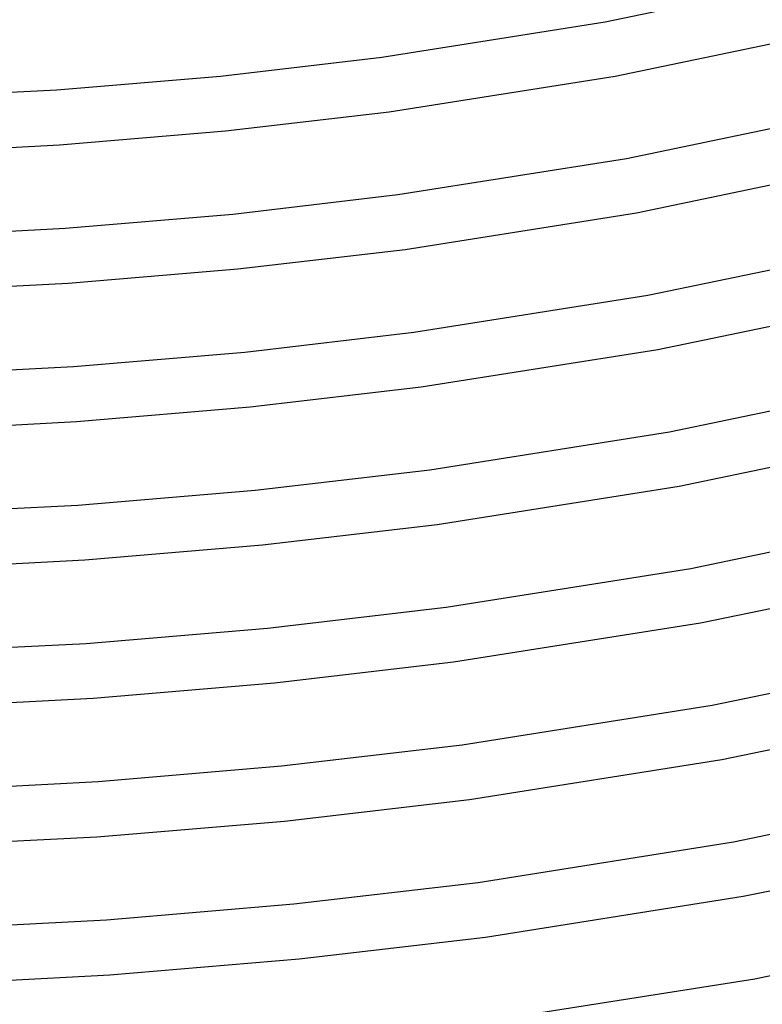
# Model space of a CAD drawing. Header units: millimetres. Extents: x -247 to 247, y -141 to 230.
# Tile 12 of 99: x 23 to 77, y -80 to -8. Entities that reach past the tile are written whole.
import ezdxf

# ---------------------------------------------------------------- set-up
doc = ezdxf.new("R2010")
doc.units = ezdxf.units.MM
doc.layers.add('THICK', color=7, linetype='Continuous')

msp = doc.modelspace()

# ---------------------------------------------------------------- linework, layer by layer
at = {"layer": 'THICK'}
for p, q in [((65.628, -8.51), (81.186, -5.267)), ((49.428, -11.072), (65.628, -8.51)), ((66.348, -12.445), (82.1, -9.161)), ((37.741, -12.443), (49.428, -11.072)), ((25.874, -13.445), (37.741, -12.443)), ((49.959, -15.037), (66.348, -12.445)), ((13.882, -14.073), (25.874, -13.445)), ((38.112, -16.426), (49.959, -15.037)), ((67.174, -18.418), (83.099, -15.098)), ((26.084, -17.44), (38.112, -16.426)), ((13.934, -18.074), (26.084, -17.44)), ((50.592, -21.04), (67.174, -18.418)), ((67.894, -22.352), (84.014, -18.992)), ((38.63, -22.443), (50.592, -21.04)), ((26.481, -23.469), (38.63, -22.443)), ((51.124, -25.004), (67.894, -22.352)), ((14.206, -24.111), (26.481, -23.469)), ((68.721, -28.325), (85.013, -24.929)), ((39.003, -26.425), (51.124, -25.004)), ((26.698, -27.463), (39.003, -26.425)), ((14.267, -28.112), (26.698, -27.463)), ((51.757, -31.007), (68.721, -28.325)), ((69.441, -32.259), (85.927, -28.823)), ((39.517, -32.443), (51.757, -31.007)), ((27.086, -33.493), (39.517, -32.443)), ((52.288, -34.972), (69.441, -32.259)), ((14.525, -34.15), (27.086, -33.493)), ((70.268, -38.232), (86.926, -34.759)), ((39.893, -36.425), (52.288, -34.972)), ((27.309, -37.487), (39.893, -36.425)), ((14.596, -38.15), (27.309, -37.487)), ((52.922, -40.975), (70.268, -38.232)), ((70.988, -42.167), (87.841, -38.653)), ((40.268, -42.456), (52.922, -40.975)), ((27.416, -43.535), (40.268, -42.456)), ((53.453, -44.94), (70.988, -42.167)), ((13.995, -44.219), (27.416, -43.535)), ((40.782, -46.425), (53.453, -44.94)), ((71.814, -48.139), (88.84, -44.59)), ((27.917, -47.51), (40.782, -46.425)), ((14.92, -48.188), (27.917, -47.51)), ((54.086, -50.943), (71.814, -48.139)), ((72.534, -52.074), (89.754, -48.484)), ((41.15, -52.457), (54.086, -50.943)), ((54.618, -54.907), (72.534, -52.074)), ((28.011, -53.56), (41.15, -52.457)), ((14.293, -54.258), (28.011, -53.56)), ((41.669, -56.425), (54.618, -54.907)), ((73.361, -58.046), (90.753, -54.421)), ((28.522, -57.534), (41.669, -56.425)), ((15.241, -58.227), (28.522, -57.534)), ((55.251, -60.91), (73.361, -58.046)), ((74.081, -61.981), (91.668, -58.315)), ((42.17, -62.444), (55.251, -60.91)), ((55.782, -64.875), (74.081, -61.981)), ((28.886, -63.565), (42.17, -62.444)), ((15.463, -64.266), (28.886, -63.565)), ((42.387, -66.442), (55.782, -64.875)), ((74.907, -67.953), (92.667, -64.251)), ((28.786, -67.581), (42.387, -66.442)), ((14.545, -68.301), (28.786, -67.581)), ((56.416, -70.878), (74.907, -67.953)), ((75.627, -71.888), (93.581, -68.145)), ((43.053, -72.444), (56.416, -70.878)), ((56.947, -74.842), (75.627, -71.888)), ((29.482, -73.59), (43.053, -72.444)), ((15.769, -74.305), (29.482, -73.59)), ((76.454, -77.861), (94.58, -74.082)), ((43.44, -76.425), (56.947, -74.842)), ((29.726, -77.582), (43.44, -76.425)), ((15.871, -78.304), (29.726, -77.582)), ((57.58, -80.845), (76.454, -77.861))]:
    msp.add_line(p, q, dxfattribs=at)

doc.saveas('drawing.dxf')
